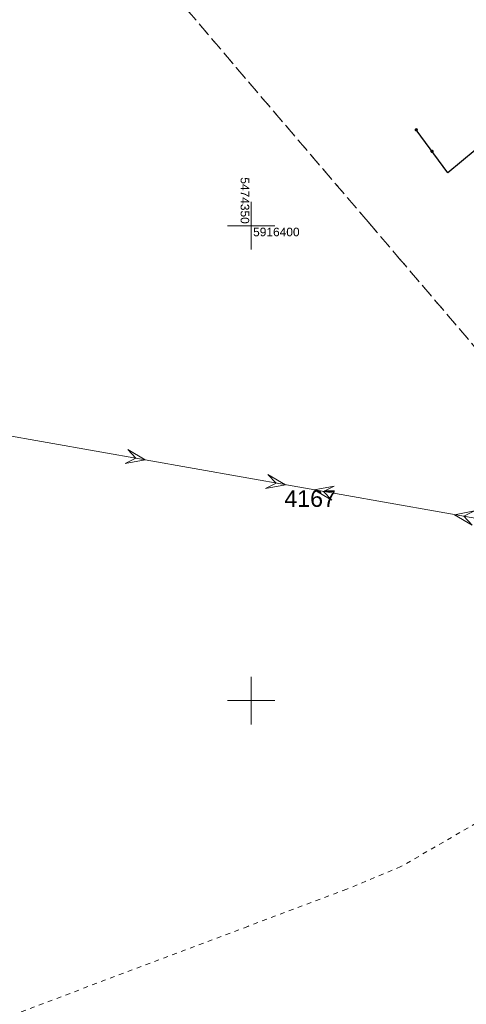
# Model space of a CAD drawing. Extents: x 5474185 to 5474933, y 5916077 to 5916824.
# Tile 6 of 256: x 5474326 to 5474373, y 5916318 to 5916422. Entities that reach past the tile are written whole.
import ezdxf
from ezdxf.enums import TextEntityAlignment as Align

# ---------------------------------------------------------------- set-up
doc = ezdxf.new("R2010")
doc.units = 0
doc.linetypes.add('PRZER1-1', pattern=[1, 0.5, -0.5])
doc.linetypes.add('PRZER3-1', pattern=[2, 1.5, -0.5])
for name, color, linetype, lineweight in [('GESJOB_O', 253, 'CONTINUOUS', 35), ('GESKKL', 253, 'CONTINUOUS', 18), ('GESUZY', 253, 'CONTINUOUS', 18), ('GSLKOG', 253, 'CONTINUOUS', 35), ('GULEPR', 254, 'CONTINUOUS', 18), ('Ramka sekcyjna', 253, 'CONTINUOUS', 18)]:
    doc.layers.add(name, color=color, linetype=linetype, lineweight=lineweight)
doc.styles.add('Arial', font='arial.ttf')

msp = doc.modelspace()

# ---------------------------------------------------------------- hatches: boundary and pattern name
at = {"layer": 'GSLKOG'}
for points in [[(5474367.408763, 5916409.926009), (5474367.363092, 5916409.927081), (5474367.319254, 5916409.939938), (5474367.280237, 5916409.963702), (5474367.248701, 5916409.996755), (5474367.226794, 5916410.036844), (5474367.216009, 5916410.081237), (5474367.217081, 5916410.126908), (5474367.229938, 5916410.170746), (5474367.253702, 5916410.209763), (5474367.286755, 5916410.241299), (5474367.326844, 5916410.263206), (5474367.371237, 5916410.273991), (5474367.416908, 5916410.272919), (5474367.460746, 5916410.260062), (5474367.499763, 5916410.236298), (5474367.531299, 5916410.203245), (5474367.553206, 5916410.163156), (5474367.563991, 5916410.118763), (5474367.562919, 5916410.073092), (5474367.550062, 5916410.029254), (5474367.526298, 5916409.990237), (5474367.493245, 5916409.958701), (5474367.453156, 5916409.936794)], [(5474369.063763, 5916407.661009), (5474369.018092, 5916407.662081), (5474368.974254, 5916407.674938), (5474368.935237, 5916407.698702), (5474368.903701, 5916407.731755), (5474368.881794, 5916407.771844), (5474368.871009, 5916407.816237), (5474368.872081, 5916407.861908), (5474368.884938, 5916407.905746), (5474368.908702, 5916407.944763), (5474368.941755, 5916407.976299), (5474368.981844, 5916407.998206), (5474369.026237, 5916408.008991), (5474369.071908, 5916408.007919), (5474369.115746, 5916407.995062), (5474369.154763, 5916407.971298), (5474369.186299, 5916407.938245), (5474369.208206, 5916407.898156), (5474369.218991, 5916407.853763), (5474369.217919, 5916407.808092), (5474369.205062, 5916407.764254), (5474369.181298, 5916407.725237), (5474369.148245, 5916407.693701), (5474369.108156, 5916407.671794)], [(5474369.063763, 5916407.661009), (5474369.018092, 5916407.662081), (5474368.974254, 5916407.674938), (5474368.935237, 5916407.698702), (5474368.903701, 5916407.731755), (5474368.881794, 5916407.771844), (5474368.871009, 5916407.816237), (5474368.872081, 5916407.861908), (5474368.884938, 5916407.905746), (5474368.908702, 5916407.944763), (5474368.941755, 5916407.976299), (5474368.981844, 5916407.998206), (5474369.026237, 5916408.008991), (5474369.071908, 5916408.007919), (5474369.115746, 5916407.995062), (5474369.154763, 5916407.971298), (5474369.186299, 5916407.938245), (5474369.208206, 5916407.898156), (5474369.218991, 5916407.853763), (5474369.217919, 5916407.808092), (5474369.205062, 5916407.764254), (5474369.181298, 5916407.725237), (5474369.148245, 5916407.693701), (5474369.108156, 5916407.671794)]]:
    msp.add_hatch(color=256, dxfattribs=at).paths.add_polyline_path(points)

# ---------------------------------------------------------------- linework, layer by layer
at = {"layer": 'GESKKL', "linetype": 'PRZER3-1', "lineweight": 13}
for p, q in [((5474339.34, 5916427.34, 10.06), (5474348.43, 5916416.66, 10.06)), ((5474348.43, 5916416.66, 10.06), (5474362.32, 5916400.4, 10.06)), ((5474362.32, 5916400.4, 10.06), (5474365.42, 5916396.77, 10.06)), ((5474365.42, 5916396.77, 10.06), (5474402.28, 5916353.61, 10.06))]:
    msp.add_line(p, q, dxfattribs=at)
at = {"layer": 'GESUZY', "linetype": 'PRZER1-1', "lineweight": 13}
for p, q in [((5474339.34, 5916427.34, 10.08), (5474348.43, 5916416.66, 10.08)), ((5474348.43, 5916416.66, 10.08), (5474362.32, 5916400.4, 10.08)), ((5474362.32, 5916400.4, 10.08), (5474365.42, 5916396.77, 10.08)), ((5474365.42, 5916396.77, 10.08), (5474402.28, 5916353.61, 10.08)), ((5474402.28, 5916353.61, 10.08), (5474365.77, 5916332.52, 10.08)), ((5474365.77, 5916332.52, 10.08), (5474360.07, 5916330.14, 10.08)), ((5474360.07, 5916330.14, 10.08), (5474349.65, 5916326.23, 10.08)), ((5474349.65, 5916326.23, 10.08), (5474298.2, 5916306.85, 10.08))]:
    msp.add_line(p, q, dxfattribs=at)
at = {"layer": 'GSLKOG', "linetype": 'Continuous', "lineweight": 30}
for p, q in [((5474390.44, 5916422.01, 10.18), (5474370.7, 5916405.57, 10.18)), ((5474370.7, 5916405.57, 10.18), (5474367.39, 5916410.1, 10.18))]:
    msp.add_line(p, q, dxfattribs=at)
at = {"layer": 'GULEPR', "linetype": 'Continuous', "lineweight": 13}
msp.add_line((5474315.7, 5916379.45, 10.14), (5474394.56, 5916365.48, 10.14), dxfattribs=at)
at = {"layer": 'GULEPR'}
for points in [[(5474337.855052, 5916375.525246, 10.14), (5474336.739557, 5916374.961178, 10.14), (5474338.839721, 5916375.350813, 10.14), (5474337.001208, 5916376.438182, 10.14)], [(5474352.625086, 5916372.908744, 10.14), (5474351.509592, 5916372.344676, 10.14), (5474353.609755, 5916372.73431, 10.14), (5474351.771242, 5916373.821679, 10.14)], [(5474357.634914, 5916372.021256, 10.14), (5474358.750408, 5916372.585324, 10.14), (5474356.650245, 5916372.19569, 10.14), (5474358.488758, 5916371.108321, 10.14)], [(5474372.404948, 5916369.404754, 10.14), (5474373.520443, 5916369.968822, 10.14), (5474371.420279, 5916369.579187, 10.14), (5474373.258792, 5916368.491818, 10.14)]]:
    msp.add_3dface(points, dxfattribs=at)
at = {"layer": 'Ramka sekcyjna', "linetype": 'Continuous', "lineweight": 18, "elevation": 100, "flags": 128}
for points in [[(5474350, 5916397.5), (5474350, 5916402.5)], [(5474352.5, 5916400), (5474347.5, 5916400)], [(5474350, 5916347.5), (5474350, 5916352.5)], [(5474352.5, 5916350), (5474347.5, 5916350)]]:
    msp.add_lwpolyline(points, dxfattribs=at)

# ---------------------------------------------------------------- texts
at = {"layer": 'GESJOB_O', "linetype": 'Continuous', "lineweight": 0, "style": 'Arial'}
msp.add_text('4167', height=1.75, dxfattribs=at).set_placement((5474356.21, 5916370.403762, 10.8), align=Align.CENTER)
at = {"layer": 'Ramka sekcyjna', "linetype": 'Continuous', "lineweight": 0, "style": 'Arial'}
msp.add_text('5474350', height=0.9, rotation=269.999997, dxfattribs=at).set_placement((5474349.793, 5916400.207, 100), align=Align.TOP_RIGHT)
msp.add_text('5916400', height=0.9, dxfattribs=at).set_placement((5474350.207, 5916399.793, 100), align=Align.TOP_LEFT)

doc.saveas('drawing.dxf')
